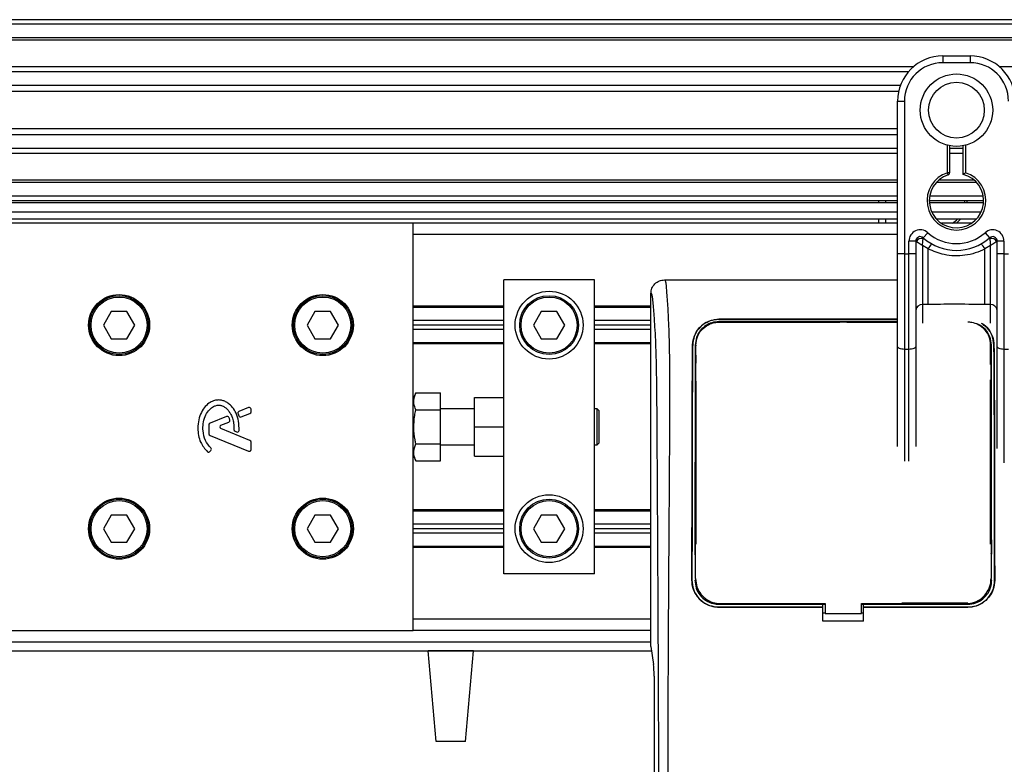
# Model space of a CAD drawing. Header units: millimetres. Extents: x 0 to 420, y 0 to 297.
# Tile 23 of 68: x 69 to 81, y 233 to 242. Entities that reach past the tile are written whole.
import ezdxf

# ---------------------------------------------------------------- set-up
doc = ezdxf.new("R2010")
doc.units = ezdxf.units.MM

msp = doc.modelspace()

# ---------------------------------------------------------------- linework, layer by layer
at = {"color": 7, "linetype": 'Continuous', "lineweight": 25}
for p, q in [((215.62919, 242.12504), (59.38239, 242.12504)), ((215.62919, 242.06924), (59.38239, 242.06924)), ((215.62919, 241.90183), (59.38239, 241.90183)), ((215.62919, 241.87338), (59.38239, 241.87338)), ((80.14089, 241.67862), (80.14089, 241.59492)), ((80.14089, 241.67862), (80.4757, 241.67862)), ((80.4757, 241.59492), (80.14089, 241.59492)), ((80.4757, 241.67862), (80.4757, 241.59492)), ((79.7782, 241.54469), (59.38239, 241.54469)), ((79.71397, 241.47995), (59.38239, 241.47995)), ((108.37695, 241.54469), (80.83839, 241.54469)), ((79.61715, 241.31318), (59.38239, 241.31318)), ((79.59531, 241.23779), (59.38239, 241.23779)), ((79.58287, 240.62817), (79.58287, 241.1206)), ((79.58287, 241.1206), (79.66657, 241.1206)), ((79.66657, 241.1206), (79.66657, 239.23804)), ((79.58287, 240.78021), (59.38239, 240.78021)), ((79.58287, 240.70482), (59.38239, 240.70482)), ((79.58287, 240.27377), (79.58287, 240.62817)), ((79.58287, 240.53805), (59.38239, 240.53805)), ((80.19669, 240.23807), (80.19669, 240.57642)), ((80.22459, 240.57016), (80.22459, 240.23807)), ((80.392, 240.53805), (80.22459, 240.53805)), ((80.392, 240.21713), (80.392, 240.57016)), ((80.4199, 240.57642), (80.4199, 240.23807)), ((79.58287, 240.4733), (59.38239, 240.4733)), ((80.392, 240.4733), (80.22459, 240.4733)), ((79.58287, 239.23804), (79.58287, 240.27377)), ((80.20528, 240.21152), (80.19669, 240.23807)), ((80.22459, 240.23807), (80.19669, 240.23807)), ((79.58287, 240.14462), (59.38239, 240.14462)), ((79.58287, 240.11616), (59.38239, 240.11616)), ((80.55785, 240.11616), (80.05874, 240.11616)), ((80.52912, 240.14462), (80.08747, 240.14462)), ((79.58287, 239.94875), (59.38239, 239.94875)), ((79.58287, 239.89295), (59.38239, 239.89295)), ((79.34967, 239.86505), (79.34967, 239.89295)), ((79.43337, 239.89295), (79.43337, 239.86505)), ((80.64311, 239.89295), (79.97348, 239.89295)), ((80.63843, 239.94875), (79.97817, 239.94875)), ((80.40875, 239.86505), (80.40991, 239.89295)), ((80.43781, 239.89295), (80.43674, 239.86505)), ((79.58287, 239.86505), (59.38239, 239.86505)), ((61.33547, 239.75344), (79.58287, 239.75344)), ((80.64195, 239.86505), (79.97465, 239.86505)), ((80.00393, 239.75344), (80.61266, 239.75344)), ((61.33547, 239.66974), (79.58287, 239.66974)), ((79.34967, 239.61394), (79.34967, 239.66974)), ((79.43337, 239.66974), (79.43337, 239.61394)), ((80.05874, 239.66974), (80.55785, 239.66974)), ((73.612, 239.61394), (59.38239, 239.61394)), ((73.612, 237.34486), (73.612, 239.61394)), ((79.58287, 239.61394), (73.612, 239.61394)), ((80.49337, 239.61394), (80.12322, 239.61394)), ((79.58287, 239.47443), (73.612, 239.47443)), ((79.80607, 239.39384), (79.72237, 239.39384)), ((79.72237, 239.23804), (79.72237, 239.39384)), ((79.80607, 239.39384), (79.80607, 239.23804)), ((79.8141, 239.388), (79.80607, 239.388)), ((79.89908, 239.43543), (79.95488, 239.49782)), ((80.66171, 239.49782), (80.71751, 239.43543)), ((80.81052, 239.388), (80.8025, 239.388)), ((80.89422, 239.39384), (80.81052, 239.39384)), ((80.81052, 239.23804), (80.81052, 239.39384)), ((80.89422, 239.39384), (80.89422, 239.23804)), ((79.95928, 239.29704), (79.88978, 239.33923)), ((79.88978, 239.33923), (79.88978, 238.61092)), ((79.95928, 238.61092), (79.95928, 239.29704)), ((80.72681, 239.33923), (80.65731, 239.29704)), ((80.65731, 238.61092), (80.65731, 239.29704)), ((80.72681, 238.61092), (80.72681, 239.33923)), ((79.58287, 238.09426), (79.58287, 239.23804)), ((79.66657, 239.23804), (79.58287, 239.23804)), ((79.66657, 239.23804), (79.66657, 238.05889)), ((79.66657, 239.23804), (79.72237, 239.23804)), ((79.72237, 238.05889), (79.72237, 239.23804)), ((79.80607, 239.23804), (79.72237, 239.23804)), ((79.80607, 239.23804), (79.80607, 238.09426)), ((80.81052, 238.09426), (80.81052, 239.23804)), ((80.89422, 239.23804), (80.81052, 239.23804)), ((80.89422, 239.23804), (80.89422, 238.05889)), ((80.89422, 239.23804), (80.95002, 239.23804)), ((75.8441, 238.9164), (74.72805, 238.9164)), ((74.72805, 237.24834), (74.72805, 238.9164)), ((75.8441, 235.28925), (75.8441, 238.9164)), ((76.70967, 238.9164), (79.58287, 238.9164)), ((76.54163, 234.39641), (76.54163, 238.749)), ((74.72805, 238.58996), (73.612, 238.58996)), ((74.72805, 238.57601), (73.612, 238.57601)), ((76.54163, 238.58996), (75.8441, 238.58996)), ((76.54163, 238.57601), (75.8441, 238.57601)), ((79.95928, 238.61092), (79.88978, 238.61092)), ((79.88978, 238.61092), (79.88978, 238.38345)), ((80.72681, 238.61092), (80.65731, 238.61092)), ((80.72681, 238.3842), (80.72681, 238.61092)), ((69.88819, 238.52579), (69.79154, 238.35838)), ((70.0815, 238.52579), (69.88819, 238.52579)), ((70.17815, 238.35838), (70.0815, 238.52579)), ((72.3993, 238.52579), (72.30265, 238.35838)), ((72.59261, 238.52579), (72.3993, 238.52579)), ((72.68926, 238.35838), (72.59261, 238.52579)), ((74.72805, 238.41418), (73.612, 238.41418)), ((75.18943, 238.52579), (75.09277, 238.35838)), ((75.38273, 238.52579), (75.18943, 238.52579)), ((75.47938, 238.35838), (75.38273, 238.52579)), ((76.54163, 238.41418), (75.8441, 238.41418)), ((77.37867, 238.43028), (79.58287, 238.43028)), ((77.37867, 238.42969), (77.37867, 238.43028)), ((79.58287, 238.42969), (77.37867, 238.42969)), ((69.79154, 238.35838), (69.88819, 238.19097)), ((70.0815, 238.19097), (70.17815, 238.35838)), ((72.30265, 238.35838), (72.3993, 238.19097)), ((72.59261, 238.19097), (72.68926, 238.35838)), ((74.72805, 238.35838), (73.612, 238.35838)), ((74.72805, 238.30258), (73.612, 238.30258)), ((75.09277, 238.35838), (75.18943, 238.19097)), ((75.38273, 238.19097), (75.47938, 238.35838)), ((76.54163, 238.35838), (75.8441, 238.35838)), ((76.54163, 238.30258), (75.8441, 238.30258)), ((79.58287, 238.40078), (77.37867, 238.40078)), ((77.37867, 238.40078), (77.37867, 238.39381)), ((77.37867, 238.39381), (78.87138, 238.39381)), ((78.87577, 238.39819), (78.87138, 238.39381)), ((78.87577, 238.39819), (78.87577, 238.3939)), ((78.87577, 238.39819), (78.9507, 238.39819)), ((78.9507, 238.39392), (78.9507, 238.39819)), ((78.95509, 238.39381), (78.9507, 238.39819)), ((78.95509, 238.39381), (79.58287, 238.39381)), ((69.88819, 238.19097), (70.0815, 238.19097)), ((72.3993, 238.19097), (72.59261, 238.19097)), ((75.18943, 238.19097), (75.38273, 238.19097)), ((74.72805, 238.14075), (73.612, 238.14075)), ((74.72805, 238.1268), (73.612, 238.1268)), ((76.54163, 238.14075), (75.8441, 238.14075)), ((76.54163, 238.1268), (75.8441, 238.1268)), ((77.05629, 238.11305), (77.05577, 238.11306)), ((77.09596, 238.11278), (77.09579, 238.10304)), ((79.58287, 236.86126), (79.58287, 238.09426)), ((79.72237, 238.05889), (79.66657, 238.05889)), ((79.66657, 238.05889), (79.66657, 236.68122)), ((79.72237, 236.68087), (79.72237, 238.05889)), ((79.80607, 238.09426), (79.80607, 236.85989)), ((80.72681, 237.87099), (80.72681, 238.13251)), ((80.77018, 238.11305), (80.7707, 238.11306)), ((80.81052, 236.83806), (80.81052, 238.09426)), ((80.95002, 238.05889), (80.89422, 238.05889)), ((80.89422, 238.05889), (80.89422, 236.66149)), ((77.0954, 237.91671), (77.09522, 237.97661)), ((77.09771, 237.8897), (77.09771, 237.98744)), ((80.72681, 236.07048), (80.72681, 237.68521)), ((77.09771, 235.6576), (77.09771, 237.6665)), ((73.64314, 237.52165), (73.612, 237.45159)), ((73.64314, 237.52165), (73.94682, 237.52165)), ((73.94682, 237.31224), (73.94682, 237.52165)), ((74.36534, 237.10283), (74.36534, 237.46554)), ((74.36534, 237.46554), (74.72805, 237.46554)), ((71.58067, 237.34187), (71.4628, 237.29374)), ((71.61143, 237.28997), (71.61143, 237.3212)), ((73.612, 237.10283), (73.612, 237.34486)), ((74.36534, 237.32604), (73.94682, 237.32604)), ((75.87758, 237.32604), (75.8441, 237.32604)), ((75.8999, 237.30371), (75.87758, 237.32604)), ((75.87758, 236.87962), (75.87758, 237.32604)), ((71.31001, 237.23136), (71.10637, 237.14822)), ((71.45073, 237.26427), (71.46214, 237.2377)), ((71.49109, 237.22584), (71.59754, 237.2693)), ((73.64314, 237.31224), (73.94682, 237.31224)), ((73.94682, 236.89341), (73.94682, 237.31224)), ((74.72805, 237.10283), (74.72805, 237.24834)), ((75.8999, 237.30371), (75.8999, 236.90194)), ((71.09249, 237.12756), (71.09249, 237.01734)), ((71.2404, 237.12349), (71.33663, 237.16278)), ((71.59754, 236.93635), (71.2404, 237.08216)), ((73.612, 236.86079), (73.612, 237.10283)), ((74.36534, 236.74011), (74.36534, 237.10283)), ((74.36534, 237.10283), (74.72805, 237.10283)), ((74.72805, 236.95731), (74.72805, 237.10283)), ((71.10637, 236.99667), (71.58067, 236.80303)), ((71.41421, 237.04827), (71.43303, 237.0404)), ((74.72805, 235.28925), (74.72805, 236.95731)), ((71.61143, 236.82369), (71.61143, 236.91568)), ((73.612, 234.59172), (73.612, 236.86079)), ((73.64314, 236.89341), (73.94682, 236.89341)), ((73.94682, 236.684), (73.94682, 236.89341)), ((73.94682, 236.87962), (74.36534, 236.87962)), ((75.8441, 236.87962), (75.87758, 236.87962)), ((75.87758, 236.87962), (75.8999, 236.90194)), ((71.10523, 236.79935), (71.11725, 236.81376)), ((73.612, 236.75406), (73.64314, 236.684)), ((74.36534, 236.74011), (74.72805, 236.74011)), ((73.64314, 236.684), (73.94682, 236.684)), ((69.88819, 236.01468), (69.79154, 235.84727)), ((70.0815, 236.01468), (69.88819, 236.01468)), ((70.17815, 235.84727), (70.0815, 236.01468)), ((72.3993, 236.01468), (72.30265, 235.84727)), ((72.59261, 236.01468), (72.3993, 236.01468)), ((72.68926, 235.84727), (72.59261, 236.01468)), ((74.72805, 236.07885), (73.612, 236.07885)), ((74.72805, 236.0649), (73.612, 236.0649)), ((75.18943, 236.01468), (75.09277, 235.84727)), ((75.38273, 236.01468), (75.18943, 236.01468)), ((75.47938, 235.84727), (75.38273, 236.01468)), ((76.54163, 236.07885), (75.8441, 236.07885)), ((76.54163, 236.0649), (75.8441, 236.0649)), ((80.72681, 235.98678), (80.72681, 236.07048)), ((80.73169, 236.07048), (80.72681, 236.07048)), ((80.72681, 235.98678), (80.73022, 235.98678)), ((80.72876, 235.6576), (80.72876, 235.98678)), ((74.72805, 235.90307), (73.612, 235.90307)), ((76.54163, 235.90307), (75.8441, 235.90307)), ((69.79154, 235.84727), (69.88819, 235.67986)), ((70.0815, 235.67986), (70.17815, 235.84727)), ((72.30265, 235.84727), (72.3993, 235.67986)), ((72.59261, 235.67986), (72.68926, 235.84727)), ((74.72805, 235.84727), (73.612, 235.84727)), ((74.72805, 235.79147), (73.612, 235.79147)), ((75.09277, 235.84727), (75.18943, 235.67986)), ((75.38273, 235.67986), (75.47938, 235.84727)), ((76.54163, 235.84727), (75.8441, 235.84727)), ((76.54163, 235.79147), (75.8441, 235.79147)), ((69.88819, 235.67986), (70.0815, 235.67986)), ((72.3993, 235.67986), (72.59261, 235.67986)), ((74.72805, 235.62964), (73.612, 235.62964)), ((75.18943, 235.67986), (75.38273, 235.67986)), ((76.54163, 235.62964), (75.8441, 235.62964)), ((74.72805, 235.61569), (73.612, 235.61569)), ((76.54163, 235.61569), (75.8441, 235.61569)), ((77.09171, 235.52419), (77.09171, 235.52403)), ((80.73475, 235.54348), (80.73474, 235.54635)), ((75.8441, 235.28925), (74.72805, 235.28925)), ((77.04719, 235.21115), (77.0467, 235.21115)), ((77.08355, 235.21112), (77.09771, 235.21112)), ((77.09143, 235.23163), (77.09145, 235.23114)), ((77.09172, 235.21799), (77.09174, 235.21745)), ((80.74292, 235.21112), (80.72876, 235.21112)), ((80.73502, 235.23114), (80.73505, 235.23164)), ((80.77928, 235.21115), (80.77977, 235.21115)), ((77.37867, 234.91575), (77.37867, 234.93016)), ((77.37867, 234.91575), (78.66212, 234.91575)), ((77.39838, 234.92363), (78.69003, 234.92363)), ((78.66212, 234.91816), (78.69003, 234.91816)), ((78.66212, 234.91575), (78.66212, 234.91816)), ((78.66212, 234.87994), (78.66212, 234.91575)), ((78.69003, 234.92363), (78.69003, 234.80073)), ((79.13645, 234.80073), (79.13645, 234.92363)), ((79.13645, 234.91816), (79.16435, 234.91816)), ((79.16435, 234.91575), (79.16435, 234.91816)), ((79.16435, 234.87994), (79.16435, 234.91575)), ((79.16435, 234.91575), (80.4478, 234.91575)), ((80.4478, 234.93016), (79.63434, 234.93016)), ((80.4478, 234.91575), (80.4478, 234.93016)), ((78.66212, 234.87911), (77.37867, 234.87911)), ((77.37867, 234.87911), (77.37867, 234.87863)), ((77.37867, 234.87863), (78.66212, 234.87863)), ((78.66212, 234.87911), (78.66212, 234.87863)), ((78.66212, 234.70523), (78.66212, 234.87863)), ((78.69003, 234.80657), (78.66212, 234.80657)), ((78.69003, 234.80073), (79.13645, 234.80073)), ((79.16435, 234.80657), (79.13645, 234.80657)), ((80.4478, 234.87911), (79.16435, 234.87911)), ((79.16435, 234.87911), (79.16435, 234.87863)), ((79.16435, 234.70523), (79.16435, 234.87863)), ((79.16435, 234.87863), (80.4478, 234.87863)), ((80.4478, 234.87911), (80.4478, 234.87863)), ((76.54163, 234.73122), (73.612, 234.73122)), ((79.16435, 234.70523), (78.66212, 234.70523)), ((59.38239, 234.59172), (73.612, 234.59172)), ((76.54163, 234.59172), (73.612, 234.59172)), ((59.38239, 234.45221), (76.54163, 234.45221)), ((59.38239, 234.34061), (76.54975, 234.34061)), ((73.89189, 233.22456), (73.79425, 234.34061)), ((74.35227, 234.34061), (73.79425, 234.34061)), ((74.25463, 233.22456), (74.35227, 234.34061)), ((76.54163, 234.39641), (76.57405, 234.17358)), ((76.58114, 234.03012), (76.58114, 232.63863)), ((74.25463, 233.22456), (73.89189, 233.22456))]:
    msp.add_line(p, q, dxfattribs=at)
at = {"color": 7, "linetype": 'Continuous', "lineweight": 25, "flags": 128}
for points in [[(80.361, 239.66974), (80.31076, 239.61722), (80.30686, 239.61394)], [(79.66657, 238.05889), (79.65024, 238.05957), (79.63454, 238.06158), (79.62007, 238.06485), (79.60738, 238.06925), (79.59697, 238.07461), (79.58924, 238.08072), (79.58447, 238.08736), (79.58287, 238.09426)], [(79.80607, 238.09426), (79.80447, 238.08736), (79.7997, 238.08072), (79.79197, 238.07461), (79.78156, 238.06925), (79.76887, 238.06485), (79.7544, 238.06158), (79.7387, 238.05957), (79.72237, 238.05889)], [(80.89422, 238.05889), (80.87789, 238.05957), (80.86219, 238.06158), (80.84772, 238.06485), (80.83503, 238.06925), (80.82463, 238.07461), (80.81689, 238.08072), (80.81213, 238.08736), (80.81052, 238.09426)], [(79.13645, 234.92363), (80.13224, 234.92363), (80.42809, 234.92363)]]:
    msp.add_lwpolyline(points, dxfattribs=at)
at = {"color": 7, "linetype": 'Continuous', "lineweight": 25}
for centre, radius in [((80.3083, 241.009), 0.44674), ((80.3083, 241.009), 0.34363), ((75.28608, 238.35838), 0.41852), ((69.98485, 238.35838), 0.37667), ((69.98485, 238.35838), 0.36272), ((69.98485, 238.35838), 0.34598), ((72.49596, 238.35838), 0.37667), ((72.49596, 238.35838), 0.36272), ((72.49596, 238.35838), 0.34598), ((75.28608, 238.35838), 0.36272), ((75.28608, 238.35838), 0.34598), ((75.28608, 235.84727), 0.41852), ((69.98485, 235.84727), 0.37667), ((69.98485, 235.84727), 0.36272), ((69.98485, 235.84727), 0.34598), ((72.49596, 235.84727), 0.37667), ((72.49596, 235.84727), 0.36272), ((72.49596, 235.84727), 0.34598), ((75.28608, 235.84727), 0.36272), ((75.28608, 235.84727), 0.34598)]:
    msp.add_circle(centre, radius, dxfattribs=at)
for centre, radius, start, end in [((80.14089, 241.1206), 0.55802, 90, 180), ((80.14089, 241.1206), 0.47432, 90, 180), ((80.4757, 241.1206), 0.55802, 0, 90), ((80.4757, 241.1206), 0.47432, 0, 90), ((80.3083, 239.89295), 0.36272, 107.920213, 72.079787), ((80.19669, 240.23807), 0.0279, 287.920213, 0), ((80.3083, 239.89295), 0.33481, 107.920213, 75.522488), ((80.0751, 239.89295), 0.33481, 303.55731, 318.189685), ((79.86188, 239.39384), 0.13951, 48.189685, 180), ((80.75472, 239.39384), 0.13951, 0, 131.810315), ((79.86188, 239.39384), 0.0558, 48.189685, 180), ((79.86188, 239.39383), 0.0558, 48.190689, 179.99948), ((79.87923, 239.3561), 0.07252, 75.207531, 153.906305), ((80.3083, 239.89295), 0.61383, 228.189685, 311.810315), ((80.3083, 239.89295), 0.53012, 228.189685, 311.810315), ((80.75472, 239.39384), 0.0558, 0, 131.810315), ((80.75472, 239.39383), 0.0558, 0.00052, 131.809311), ((80.73737, 239.3561), 0.07252, 26.093695, 104.792469), ((80.30569, 239.11775), 0.39006, 141.327049, 152.635406), ((80.3109, 239.11775), 0.39006, 27.364594, 38.672951), ((79.88289, 238.53395), 0.07728, 84.888926, 173.756454), ((80.7337, 238.53395), 0.07728, 6.243546, 95.111074), ((71.5891, 237.3212), 0.02232, 0, 112.209257), ((71.31845, 237.2107), 0.02232, 22.378703, 112.209291), ((71.47123, 237.27308), 0.02232, 112.209257, 203.245837), ((71.48265, 237.24651), 0.02232, 203.245837, 292.209268), ((71.5891, 237.28997), 0.02232, 292.209268, 0), ((71.11481, 237.12756), 0.02232, 112.209291, 180), ((71.24884, 237.10283), 0.02232, 112.209261, 247.790711), ((71.32819, 237.18344), 0.02232, 292.209261, 16.934979), ((71.11481, 237.01734), 0.02232, 180, 247.790712), ((71.42282, 237.06886), 0.02232, 180.034995, 247.290493), ((71.44164, 237.06099), 0.02232, 247.290493, 356.671349), ((71.10011, 236.82805), 0.02232, 320.16689, 48.977091), ((71.5891, 236.91568), 0.02232, 0, 67.790711), ((71.08809, 236.81364), 0.02232, 228.805903, 320.16689), ((71.5891, 236.82369), 0.02232, 247.790712, 0)]:
    msp.add_arc(centre, radius, start, end, dxfattribs=at)
msp.add_ellipse((76.5665, 234.03012), major_axis=(0, 0.16741), ratio=0.08748866, start_param=4.71238898, end_param=5.74170373, dxfattribs=at)
for points, knots in [([(80.392, 240.21713), (80.39223, 240.21731), (80.39268, 240.21766), (80.3961, 240.2203), (80.40132, 240.22428), (80.40882, 240.22993), (80.41537, 240.23477), (80.41927, 240.2376), (80.41983, 240.23802), (80.4199, 240.23807)], [0, 0, 0, 0, 0.16194992, 0.32336195, 0.4972773, 0.7062892, 0.9573608, 0.99480442, 1, 1, 1, 1]), ([(79.8141, 239.388), (79.81238, 239.38924), (79.80869, 239.39192), (79.8064, 239.39361), (79.80615, 239.39378), (79.80608, 239.39383)], [0, 0, 0, 0, 0.37275472, 0.80355374, 1, 1, 1, 1]), ([(79.88978, 239.33923), (79.88965, 239.3393), (79.88944, 239.33943), (79.88913, 239.33963), (79.88877, 239.33985), (79.88823, 239.34018), (79.8874, 239.34069), (79.88614, 239.34147), (79.8842, 239.34266), (79.88121, 239.34451), (79.87655, 239.34739), (79.86906, 239.35203), (79.85524, 239.36068), (79.84174, 239.36934), (79.8259, 239.3798), (79.81915, 239.38449), (79.8141, 239.388)], [0, 0, 0, 0, 0.00419055, 0.00685655, 0.01050099, 0.01608276, 0.02463309, 0.03773692, 0.0578443, 0.08879626, 0.13682222, 0.21288297, 0.34057388, 0.61171574, 0.70987367, 1, 1, 1, 1]), ([(79.88978, 239.33923), (79.88979, 239.33937), (79.8898, 239.33968), (79.88983, 239.34016), (79.88986, 239.34076), (79.88991, 239.34161), (79.88999, 239.34293), (79.89011, 239.34498), (79.8903, 239.34821), (79.89062, 239.35332), (79.8912, 239.36174), (79.89245, 239.378), (79.89397, 239.39403), (79.896, 239.41265), (79.897, 239.42042), (79.89774, 239.42622)], [0, 0, 0, 0, 0.00426596, 0.00889009, 0.01380627, 0.02144646, 0.0333306, 0.05185022, 0.08082575, 0.12657636, 0.20045088, 0.32751798, 0.61268516, 0.71115998, 1, 1, 1, 1]), ([(79.89908, 239.43543), (79.89906, 239.43536), (79.899, 239.43513), (79.8986, 239.43251), (79.89801, 239.4282), (79.89774, 239.42622)], [0, 0, 0, 0, 0.19789451, 0.62975779, 1, 1, 1, 1]), ([(80.71751, 239.43543), (80.71756, 239.43522), (80.71765, 239.43478), (80.71815, 239.43139), (80.71865, 239.42774), (80.71885, 239.42622)], [0, 0, 0, 0, 0.3358482, 0.72238304, 1, 1, 1, 1]), ([(80.71885, 239.42622), (80.71959, 239.42042), (80.72059, 239.41265), (80.72263, 239.39403), (80.72415, 239.378), (80.72539, 239.36174), (80.72597, 239.35332), (80.72629, 239.34821), (80.72649, 239.34498), (80.72661, 239.34293), (80.72668, 239.34161), (80.72673, 239.34076), (80.72676, 239.34016), (80.72679, 239.33968), (80.72681, 239.33937), (80.72681, 239.33923)], [0, 0, 0, 0, 0.28884002, 0.387314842, 0.67248202, 0.79954912, 0.873423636, 0.919174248, 0.94814978, 0.966669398, 0.978553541, 0.986193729, 0.991109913, 0.995734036, 1, 1, 1, 1]), ([(80.8025, 239.388), (80.79745, 239.38449), (80.79069, 239.3798), (80.77485, 239.36934), (80.76135, 239.36068), (80.74753, 239.35203), (80.74004, 239.34739), (80.73538, 239.34451), (80.73239, 239.34266), (80.73045, 239.34147), (80.72919, 239.34069), (80.72837, 239.34018), (80.72783, 239.33985), (80.72747, 239.33963), (80.72715, 239.33943), (80.72694, 239.3393), (80.72681, 239.33923)], [0, 0, 0, 0, 0.29012633, 0.38828426, 0.65942612, 0.78711703, 0.86317778, 0.91120374, 0.9421557, 0.96226308, 0.97536691, 0.98391724, 0.98949901, 0.99314345, 0.99580945, 1, 1, 1, 1]), ([(80.81052, 239.39383), (80.81032, 239.39369), (80.80988, 239.39339), (80.80694, 239.39122), (80.80381, 239.38895), (80.8025, 239.388)], [0, 0, 0, 0, 0.33368437, 0.72015173, 1, 1, 1, 1]), ([(80.65731, 239.29704), (80.61873, 239.27944), (80.54051, 239.24375), (80.41442, 239.21543), (80.28474, 239.20824), (80.12861, 239.22526), (80.02372, 239.26972), (79.95928, 239.29704)], [0, 0, 0, 0, 0.175347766, 0.355579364, 0.531018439, 0.711881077, 1, 1, 1, 1]), ([(76.54163, 238.749), (76.54417, 238.77097), (76.54924, 238.81491), (76.58815, 238.87021), (76.64367, 238.90886), (76.68765, 238.91389), (76.70967, 238.9164)], [0, 0, 0, 0, 0.249944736, 0.499736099, 0.749422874, 1, 1, 1, 1]), ([(76.70967, 238.9164), (76.71133, 238.91591), (76.71464, 238.91493), (76.71913, 238.90576), (76.72252, 238.89206), (76.72498, 238.87661), (76.72677, 238.86232), (76.72838, 238.84656), (76.72993, 238.82861), (76.73161, 238.80717), (76.73505, 238.75835), (76.74096, 238.6771), (76.74812, 238.57116), (76.75504, 238.44847), (76.7614, 238.30334), (76.76688, 238.11594), (76.77028, 237.89312), (76.77146, 237.6685), (76.77148, 237.45084), (76.77086, 237.23269), (76.7699, 237.0254), (76.7689, 236.84132), (76.76813, 236.70972), (76.76741, 236.59121), (76.76675, 236.48354), (76.76603, 236.37039), (76.76527, 236.25171), (76.76446, 236.12742), (76.76358, 235.99427), (76.76255, 235.84044), (76.76128, 235.65283), (76.75974, 235.42032), (76.75809, 235.16628), (76.7564, 234.89273), (76.75489, 234.63262), (76.75348, 234.36609), (76.75214, 234.07186), (76.75093, 233.73853), (76.75013, 233.36993), (76.74989, 233.00612), (76.75033, 232.76125), (76.75054, 232.64173)], [0, 0, 0, 0, 0.01040061, 0.020806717, 0.031061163, 0.036140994, 0.04145683, 0.046984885, 0.051079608, 0.056575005, 0.06335413, 0.084778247, 0.105784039, 0.126442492, 0.153966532, 0.182506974, 0.218273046, 0.256926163, 0.283715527, 0.315739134, 0.354339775, 0.376182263, 0.397825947, 0.413025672, 0.42902685, 0.44584073, 0.463477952, 0.48194851, 0.501261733, 0.522845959, 0.55053669, 0.584904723, 0.626498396, 0.663781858, 0.706833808, 0.742424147, 0.782558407, 0.837943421, 0.89093876, 0.946766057, 1, 1, 1, 1]), ([(76.63936, 232.63863), (76.63897, 232.78909), (76.63817, 233.09509), (76.63658, 233.56161), (76.63472, 234.03632), (76.63268, 234.49335), (76.63057, 234.92701), (76.62894, 235.23704), (76.62782, 235.44496), (76.62723, 235.55209), (76.62662, 235.66128), (76.626, 235.77253), (76.62536, 235.88584), (76.6247, 235.99946), (76.62401, 236.11953), (76.62323, 236.25219), (76.62233, 236.40535), (76.62131, 236.57902), (76.6202, 236.76515), (76.61898, 236.9716), (76.61759, 237.19369), (76.61581, 237.43054), (76.61349, 237.65423), (76.61019, 237.85914), (76.60549, 238.0444), (76.59857, 238.21788), (76.59043, 238.35912), (76.58222, 238.47698), (76.57463, 238.57269), (76.56798, 238.65508), (76.56151, 238.70793), (76.55652, 238.72983), (76.55235, 238.74066), (76.54895, 238.74611), (76.54534, 238.74898), (76.54289, 238.74899), (76.54163, 238.749)], [0, 0, 0, 0, 0.06946876, 0.14129082, 0.21546943, 0.28878046, 0.35249328, 0.41592792, 0.43212319, 0.44863682, 0.46546884, 0.48261925, 0.50008806, 0.51787528, 0.53516899, 0.55562395, 0.57924015, 0.60601761, 0.63595633, 0.6653451, 0.70151587, 0.73871879, 0.77505525, 0.80544439, 0.8348007, 0.86386977, 0.89313471, 0.91269266, 0.93347159, 0.95287654, 0.9643483, 0.97519881, 0.98089522, 0.9869973, 0.99335869, 1, 1, 1, 1]), ([(80.65731, 238.61092), (80.52693, 238.61344), (80.29424, 238.61795), (80.06158, 238.61306), (79.95928, 238.61092)], [0, 0, 0, 0, 0.56028269, 1, 1, 1, 1]), ([(77.05577, 238.11306), (77.06046, 238.15179), (77.06984, 238.2292), (77.13365, 238.32842), (77.22123, 238.39636), (77.30984, 238.42677), (77.36041, 238.42935), (77.37867, 238.43028)], [0, 0, 0, 0, 0.23569901, 0.47102523, 0.71420287, 0.89677912, 1, 1, 1, 1]), ([(77.37867, 238.42969), (77.34678, 238.42691), (77.28312, 238.42135), (77.19674, 238.37893), (77.12322, 238.31302), (77.06876, 238.22251), (77.0604, 238.14915), (77.05629, 238.11305)], [0, 0, 0, 0, 0.17938613, 0.35816799, 0.55280214, 0.77998913, 1, 1, 1, 1]), ([(77.37867, 238.40078), (77.3497, 238.39823), (77.29186, 238.39313), (77.21349, 238.35418), (77.14729, 238.29394), (77.09868, 238.21162), (77.09161, 238.14551), (77.08811, 238.11285)], [0, 0, 0, 0, 0.18035102, 0.3601287, 0.55478827, 0.78001788, 1, 1, 1, 1]), ([(77.09596, 238.11278), (77.09977, 238.14653), (77.10741, 238.21425), (77.16235, 238.3022), (77.23876, 238.36317), (77.31696, 238.39089), (77.36207, 238.39335), (77.37867, 238.39426)], [0, 0, 0, 0, 0.23316514, 0.46784507, 0.70999165, 0.8932536, 1, 1, 1, 1]), ([(79.58287, 238.39405), (79.34463, 238.39398), (78.6099, 238.39377), (77.87516, 238.39406), (77.37867, 238.39426)], [0, 0, 0, 0, 0.324250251, 1, 1, 1, 1]), ([(80.73051, 238.1128), (80.7267, 238.14656), (80.71906, 238.21429), (80.6641, 238.30225), (80.58767, 238.36321), (80.50948, 238.39092), (80.46439, 238.39338), (80.4478, 238.39429)], [0, 0, 0, 0, 0.23322605, 0.46795306, 0.7101047, 0.8933472, 1, 1, 1, 1]), ([(80.73836, 238.11285), (80.73422, 238.14785), (80.72595, 238.21781), (80.67074, 238.30888), (80.61089, 238.34813), (80.58115, 238.36763)], [0, 0, 0, 0, 0.335045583, 0.669642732, 1, 1, 1, 1]), ([(80.61357, 238.38284), (80.6176, 238.38103), (80.65214, 238.36548), (80.70341, 238.31052), (80.75883, 238.222), (80.76681, 238.14878), (80.7707, 238.11306)], [0, 0, 0, 0, 0.03882543, 0.33311333, 0.67467982, 1, 1, 1, 1]), ([(80.77018, 238.11305), (80.76519, 238.15155), (80.75522, 238.22848), (80.70429, 238.31642), (80.65259, 238.35128), (80.63364, 238.36406)], [0, 0, 0, 0, 0.38817684, 0.77572109, 1, 1, 1, 1]), ([(77.0467, 235.21115), (77.04747, 235.62241), (77.04877, 236.31264), (77.05027, 237.14294), (77.05176, 237.63158), (77.05345, 237.91023), (77.055, 238.04548), (77.05577, 238.11306)], [0, 0, 0, 0, 0.42314865, 0.71019334, 0.85405024, 0.92708002, 1, 1, 1, 1]), ([(77.05629, 238.11305), (77.05553, 238.04762), (77.05401, 237.91664), (77.05228, 237.641), (77.0508, 237.15897), (77.04928, 236.32439), (77.04798, 235.63126), (77.04719, 235.21115)], [0, 0, 0, 0, 0.07077185, 0.14164915, 0.28693077, 0.56781152, 1, 1, 1, 1]), ([(77.08811, 238.11285), (77.08773, 238.04732), (77.08697, 237.91616), (77.08611, 237.64013), (77.08523, 237.08467), (77.08462, 236.35516), (77.08407, 235.76736), (77.08384, 235.5259)], [0, 0, 0, 0, 0.07944585, 0.15901042, 0.32209443, 0.72152468, 1, 1, 1, 1]), ([(77.09145, 235.23114), (77.09154, 235.32999), (77.09199, 235.85096), (77.09275, 236.5924), (77.09344, 237.34649), (77.09424, 237.73276), (77.09503, 237.95241), (77.09565, 238.05934), (77.09596, 238.11278)], [0, 0, 0, 0, 0.10239866, 0.53964737, 0.7684394, 0.8834143, 0.94173064, 1, 1, 1, 1]), ([(80.73051, 238.1128), (80.73104, 238.01239), (80.7321, 237.81191), (80.73272, 237.49897), (80.7333, 237.08118), (80.734, 236.32455), (80.73461, 235.67291), (80.73502, 235.23114)], [0, 0, 0, 0, 0.10832852, 0.21630795, 0.32475275, 0.54221862, 1, 1, 1, 1]), ([(80.74262, 235.53369), (80.74226, 235.91062), (80.74167, 236.52991), (80.74101, 237.27116), (80.74022, 237.69544), (80.7394, 237.93696), (80.7387, 238.05424), (80.73836, 238.11285)], [0, 0, 0, 0, 0.4360534, 0.71641645, 0.85714882, 0.92861443, 1, 1, 1, 1]), ([(80.77928, 235.21115), (80.77852, 235.61754), (80.77723, 236.30535), (80.77573, 237.13445), (80.77424, 237.62746), (80.77254, 237.90867), (80.77097, 238.04496), (80.77018, 238.11305)], [0, 0, 0, 0, 0.41807116, 0.707596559, 0.852695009, 0.926408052, 1, 1, 1, 1]), ([(80.7707, 238.11306), (80.7715, 238.04336), (80.77308, 237.90387), (80.77482, 237.61064), (80.77628, 237.09863), (80.77779, 236.27278), (80.77905, 235.59702), (80.77977, 235.21115)], [0, 0, 0, 0, 0.0751699, 0.15046197, 0.30471802, 0.60298005, 1, 1, 1, 1]), ([(77.09476, 237.86513), (77.09333, 237.86738), (77.0902, 237.87229), (77.08977, 237.87807), (77.08953, 237.8812)], [0, 0, 0, 0, 0.45793638, 1, 1, 1, 1]), ([(80.73694, 237.8812), (80.7367, 237.87795), (80.73627, 237.87219), (80.73307, 237.86736), (80.73168, 237.86524)], [0, 0, 0, 0, 0.5629471, 1, 1, 1, 1]), ([(80.73757, 237.67568), (80.73755, 237.68446), (80.7374, 237.74462), (80.73719, 237.81325), (80.73697, 237.87259), (80.73694, 237.8812)], [0, 0, 0, 0, 0.12747188, 0.87343808, 1, 1, 1, 1]), ([(77.0889, 237.67568), (77.08916, 237.67887), (77.08963, 237.68463), (77.09282, 237.68943), (77.09424, 237.69157)], [0, 0, 0, 0, 0.554082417, 1, 1, 1, 1]), ([(80.73222, 237.69179), (80.73376, 237.68935), (80.73687, 237.68442), (80.73734, 237.67862), (80.73757, 237.67568)], [0, 0, 0, 0, 0.49468917, 1, 1, 1, 1]), ([(73.64314, 237.31224), (73.63341, 237.3384), (73.61365, 237.39152), (73.61959, 237.46254), (73.63671, 237.50552), (73.64314, 237.52165)], [0, 0, 0, 0, 0.37729563, 0.76615575, 1, 1, 1, 1]), ([(71.46393, 237.05969), (71.46364, 237.09813), (71.46309, 237.17066), (71.4316, 237.26893), (71.38812, 237.34156), (71.34084, 237.38719), (71.29862, 237.41453), (71.26381, 237.42803), (71.23551, 237.43357), (71.20337, 237.43577), (71.15929, 237.42964), (71.10061, 237.40399), (71.04295, 237.35481), (70.99451, 237.28074), (70.96157, 237.1887), (70.95756, 237.12114), (70.95545, 237.08567)], [0, 0, 0, 0, 0.11735319, 0.22141323, 0.31240811, 0.3742876, 0.42130986, 0.46598312, 0.48783682, 0.50961399, 0.56460822, 0.62241534, 0.7039898, 0.79319256, 0.89144332, 1, 1, 1, 1]), ([(71.11476, 236.84489), (71.09017, 236.87398), (71.03908, 236.9344), (71.01709, 237.04304), (71.01945, 237.14401), (71.04037, 237.22991), (71.08127, 237.30133), (71.12863, 237.34481), (71.173, 237.36587), (71.2048, 237.3716), (71.22882, 237.36997), (71.25444, 237.36411), (71.28454, 237.35005), (71.31649, 237.32365), (71.34231, 237.2914), (71.36608, 237.25379), (71.38538, 237.20554), (71.39846, 237.14304), (71.39978, 237.09522), (71.4005, 237.06885)], [0, 0, 0, 0, 0.10898458, 0.22643075, 0.31013217, 0.40192043, 0.47943801, 0.54569368, 0.58480239, 0.62057823, 0.6379505, 0.65431901, 0.69660163, 0.73281682, 0.77364168, 0.81591419, 0.86145512, 0.92360935, 1, 1, 1, 1]), ([(71.34955, 237.18995), (71.34779, 237.19545), (71.34463, 237.20533), (71.34079, 237.21495), (71.33909, 237.2192)], [0, 0, 0, 0, 0.55813865, 1, 1, 1, 1]), ([(73.64314, 236.89341), (73.63957, 236.91042), (73.62593, 236.97535), (73.61377, 237.09206), (73.6233, 237.21582), (73.6383, 237.28872), (73.64314, 237.31224)], [0, 0, 0, 0, 0.12345469, 0.47134358, 0.82940701, 1, 1, 1, 1]), ([(70.95545, 237.08567), (70.95726, 237.05647), (70.96093, 236.99717), (70.99167, 236.89294), (71.04242, 236.83327), (71.07339, 236.79685)], [0, 0, 0, 0, 0.2744297, 0.55715603, 1, 1, 1, 1]), ([(73.64314, 236.684), (73.63341, 236.71016), (73.61365, 236.76327), (73.61959, 236.8343), (73.63671, 236.87727), (73.64314, 236.89341)], [0, 0, 0, 0, 0.37729563, 0.76615575, 1, 1, 1, 1]), ([(77.08657, 235.64584), (77.08656, 235.63717), (77.08651, 235.57944), (77.08644, 235.51295), (77.08639, 235.45512), (77.08639, 235.44636)], [0, 0, 0, 0, 0.13029442, 0.86835082, 1, 1, 1, 1]), ([(77.09181, 235.62992), (77.0904, 235.63209), (77.08726, 235.63692), (77.08681, 235.64267), (77.08657, 235.64584)], [0, 0, 0, 0, 0.45024376, 1, 1, 1, 1]), ([(80.73991, 235.64584), (80.73966, 235.64266), (80.73921, 235.63689), (80.73606, 235.63208), (80.73465, 235.62992)], [0, 0, 0, 0, 0.55228235, 1, 1, 1, 1]), ([(77.37867, 234.87863), (77.34139, 234.88229), (77.26682, 234.88961), (77.1674, 234.94673), (77.09231, 235.03085), (77.05233, 235.1244), (77.04831, 235.18638), (77.0467, 235.21115)], [0, 0, 0, 0, 0.214118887, 0.428231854, 0.64257183, 0.85709722, 1, 1, 1, 1]), ([(77.04719, 235.21115), (77.0508, 235.17385), (77.05801, 235.09925), (77.11509, 234.99977), (77.19918, 234.92465), (77.29247, 234.8848), (77.35416, 234.88073), (77.37867, 234.87911)], [0, 0, 0, 0, 0.21476546, 0.42953735, 0.64407835, 0.85860343, 1, 1, 1, 1]), ([(77.08355, 235.21112), (77.08679, 235.17791), (77.09327, 235.11149), (77.14416, 235.02294), (77.21911, 234.95614), (77.30212, 234.92078), (77.35694, 234.91718), (77.37867, 234.91575)], [0, 0, 0, 0, 0.2148934, 0.42979128, 0.6445612, 0.85909273, 1, 1, 1, 1]), ([(77.09145, 235.23114), (77.09482, 235.19654), (77.10157, 235.12734), (77.15458, 235.03509), (77.23264, 234.96555), (77.31895, 234.92884), (77.37588, 234.92511), (77.39838, 234.92363)], [0, 0, 0, 0, 0.21516442, 0.43033682, 0.64528255, 0.85978468, 1, 1, 1, 1]), ([(80.42809, 234.92363), (80.46254, 234.92702), (80.53144, 234.93379), (80.6233, 234.98659), (80.69271, 235.06432), (80.72975, 235.15083), (80.73352, 235.20819), (80.73502, 235.23114)], [0, 0, 0, 0, 0.21399393, 0.42798011, 0.64218009, 0.8568088, 1, 1, 1, 1]), ([(80.4478, 234.87911), (80.48504, 234.88277), (80.5595, 234.89009), (80.65874, 234.94714), (80.73371, 235.03108), (80.77366, 235.12448), (80.77767, 235.18638), (80.77928, 235.21115)], [0, 0, 0, 0, 0.21414767, 0.42829231, 0.64246418, 0.85690992, 1, 1, 1, 1]), ([(80.77977, 235.21115), (80.77616, 235.1738), (80.76894, 235.09909), (80.71178, 234.99943), (80.62752, 234.9242), (80.53408, 234.88431), (80.47233, 234.88024), (80.4478, 234.87863)], [0, 0, 0, 0, 0.21475602, 0.42951429, 0.64422712, 0.85870581, 1, 1, 1, 1]), ([(80.4478, 234.91575), (80.48095, 234.91901), (80.54725, 234.92552), (80.63563, 234.97632), (80.70237, 235.05108), (80.73788, 235.13416), (80.74149, 235.18917), (80.74292, 235.21112)], [0, 0, 0, 0, 0.21426889, 0.4285342, 0.64290532, 0.85750372, 1, 1, 1, 1]), ([(80.73459, 235.21452), (80.73459, 235.2146), (80.7346, 235.21478), (80.73461, 235.21496), (80.73462, 235.21507)], [0, 0, 0, 0, 0.40986835, 1, 1, 1, 1])]:
    msp.add_open_spline(points, degree=3, knots=knots, dxfattribs=at)

doc.saveas('drawing.dxf')
